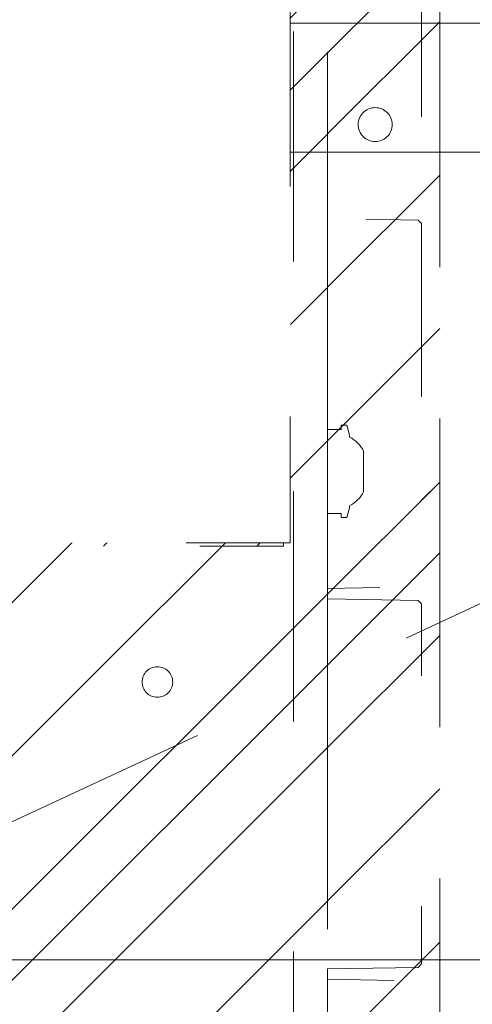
# Model space of a CAD drawing. Header units: inches. Extents: x -467 to -298, y -222 to 20.
# Tile 42 of 57: x -342.91 to -340.29, y 4.68 to 10.39. Entities that reach past the tile are written whole.
import ezdxf

# ---------------------------------------------------------------- set-up
doc = ezdxf.new("R2010")
doc.units = ezdxf.units.IN
doc.header["$LTSCALE"] = 32
doc.header["$MEASUREMENT"] = 0
doc.linetypes.add('Dash Style-1', pattern=[0.083328, 0.041656, -0.041672])
for name, color, linetype, lineweight in [('Black', 7, 'Continuous', 18), ('DashLine', 7, 'Dash Style-1', 13), ('DashLineFill', 7, 'Dash Style-1', 13), ('Drawing', 7, 'Continuous', 18), ('None', 7, 'Continuous', 18), ('SolidLine', 7, 'Continuous', 15)]:
    doc.layers.add(name, color=color, linetype=linetype, lineweight=lineweight)
pattern_1 = [(45, (0, 0), (-1.61301565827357, 1.935715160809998), []), (45, (-1.0608, 1.0608), (-0.4723460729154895, 0.4167612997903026), [])]

# ---------------------------------------------------------------- blocks, each defined once
blk = doc.blocks.new('Group-19')
at = {"layer": 'DashLine'}
blk.add_line((53.85826771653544, -8.858267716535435), (37.69458946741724, -16.39551466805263), dxfattribs=at)
at = {"layer": 'SolidLine', "flags": 128}
blk.add_lwpolyline([(36.0236220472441, -8.11023622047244), (53.85826771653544, -8.11023622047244), (53.85826771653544, -8.858267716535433), (36.0236220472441, -8.858267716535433)], close=True, dxfattribs=at)
blk = doc.blocks.new('Group-20')
at = {"layer": 'None'}
blk.add_blockref('Group-19', (0, 0), dxfattribs=at)
blk = doc.blocks.new('SL Utility Cabinet (2D)')
at = {"layer": 'None'}
blk.add_blockref('Group-20', (0, 0), dxfattribs=at)
at = {"layer": 'Drawing', "color": 0, "flags": 1}
for tag in ['Tag', 'Catalog', 'Option1', 'Option2', 'Option3', 'Option4', 'Option5', 'Option6', 'Option7', 'Option8', 'Option9', 'Option10', 'Option11', 'Option12', 'Custom', 'FinishGroup', 'Discount', 'Item2', 'Item3', 'Item6', 'Item9', 'Item10', 'Item12', 'Item13', 'Item16', 'Item19', 'Item20', 'Item21', 'Item22', 'Item23', 'Item24', 'Item25', 'Item8', 'Item18', 'Item1', 'Item4', 'Item5', 'Item7', 'Item11', 'Item14', 'Item15', 'Item17']:
    blk.add_attdef(tag, (-29.03280191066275, 17.05833678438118), '', height=0.007086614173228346, dxfattribs=at)
blk = doc.blocks.new('Group-35')
at = {"layer": 'DashLineFill', "linetype": 'Continuous', "lineweight": 13}
h = blk.add_hatch(dxfattribs=at)
h.set_pattern_fill('Steel', color=253, style=0, pattern_type=2)
h.set_pattern_definition(pattern_1)
h.paths.add_polyline_path([(-2.066929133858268, 1.397637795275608), (2.066929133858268, 1.397637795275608), (2.066929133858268, 0.1377952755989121), (2.106299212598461, 0.1377952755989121), (2.106299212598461, -0.1377952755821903), (2.066929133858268, -0.1377952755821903), (2.066929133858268, -5.275590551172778), (2.106299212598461, -5.275590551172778), (2.106299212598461, -5.55118110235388), (2.066929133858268, -5.55118110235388), (2.066929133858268, -5.82677165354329), (-2.066929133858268, -5.82677165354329), (-2.066929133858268, -5.55118110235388), (-2.106299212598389, -5.55118110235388), (-2.106299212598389, -5.275590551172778), (-2.066929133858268, -5.275590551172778), (-2.066929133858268, -0.1377952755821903), (-2.106299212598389, -0.1377952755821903), (-2.106299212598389, 0.1377952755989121), (-2.066929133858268, 0.1377952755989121)])
at = {"layer": 'DashLineFill', "flags": 128}
blk.add_lwpolyline([(-2.066929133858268, 1.397637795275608), (2.066929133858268, 1.397637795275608), (2.066929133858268, 0.1377952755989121), (2.106299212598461, 0.1377952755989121), (2.106299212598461, -0.1377952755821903), (2.066929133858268, -0.1377952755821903), (2.066929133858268, -5.275590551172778), (2.106299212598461, -5.275590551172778), (2.106299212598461, -5.55118110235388), (2.066929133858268, -5.55118110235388), (2.066929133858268, -5.82677165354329), (-2.066929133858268, -5.82677165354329), (-2.066929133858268, -5.55118110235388), (-2.106299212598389, -5.55118110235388), (-2.106299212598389, -5.275590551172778), (-2.066929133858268, -5.275590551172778), (-2.066929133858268, -0.1377952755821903), (-2.106299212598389, -0.1377952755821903), (-2.106299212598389, 0.1377952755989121), (-2.066929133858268, 0.1377952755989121)], close=True, dxfattribs=at)
blk = doc.blocks.new('TL14_upper_leg (2D)')
at = {"layer": 'SolidLine', "flags": 128}
blk.add_lwpolyline([(2.322834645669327, -5.150007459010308), (2.401574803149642, -5.150007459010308), (2.401574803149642, -5.125984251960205), (2.434055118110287, -5.125984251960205), (2.4493110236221, -5.182920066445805), (2.4493110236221, -5.194495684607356, -0.1579749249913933), (2.531479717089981, -5.27563011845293), (2.531479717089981, -5.511771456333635, -0.1560270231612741), (2.4493110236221, -5.592846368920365), (2.4493110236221, -5.60448150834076), (2.434055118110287, -5.66141732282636), (2.401574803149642, -5.66141732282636), (2.401574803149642, -5.637394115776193), (2.322834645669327, -5.637394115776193)], format="xyb", close=True, dxfattribs=at)
at = {"layer": 'DashLine', "color": 7}
blk.add_blockref('Group-35', (0, 0), dxfattribs=at)
blk = doc.blocks.new('1BRPT9-Bracket (2D)')
at = {"layer": 'DashLineFill', "linetype": 'Continuous', "lineweight": 13}
h = blk.add_hatch(dxfattribs=at)
h.set_pattern_fill('Steel', color=253, style=0, pattern_type=2)
h.set_pattern_definition(pattern_1)
edge = h.paths.add_edge_path()
edge.add_arc((1.677931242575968, -8.488188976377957), 0.2519685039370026, 269.999999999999, 360.0000000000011)
edge.add_line((1.929899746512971, -8.488188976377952), (1.929899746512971, -7.480314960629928))
edge.add_line((1.929899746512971, -7.480314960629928), (2.323600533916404, -7.480314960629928))
edge.add_line((2.323600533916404, -7.480314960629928), (2.323600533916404, 7.461135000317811))
edge.add_line((2.323600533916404, 7.461135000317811), (1.929899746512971, 7.480314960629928))
edge.add_line((1.929899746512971, 7.480314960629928), (1.929899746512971, 8.488188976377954))
edge.add_arc((1.677931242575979, 8.488188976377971), 0.2519685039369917, 359.999999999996, 450.0000000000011)
edge.add_line((1.677931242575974, 8.740157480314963), (-2.32206875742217, 8.740157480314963))
edge.add_line((-2.32206875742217, 8.740157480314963), (-2.32206875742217, -8.74015748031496))
edge.add_line((-2.32206875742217, -8.74015748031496), (1.677931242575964, -8.74015748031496))
h = blk.add_hatch(dxfattribs=at)
h.set_pattern_fill('Steel', color=253, style=0, pattern_type=2)
h.set_pattern_definition(pattern_1)
h.paths.add_polyline_path([(-1.337816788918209, 0.6003937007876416), (-1.329134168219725, 0.599967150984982), (-1.320535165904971, 0.5986916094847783), (-1.31210259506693, 0.5965793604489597), (-1.303917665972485, 0.5936507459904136), (-1.296059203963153, 0.5899339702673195), (-1.288602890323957, 0.5854648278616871), (-1.281620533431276, 0.5802863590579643), (-1.275179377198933, 0.5744484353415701), (-1.269341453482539, 0.5680072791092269), (-1.264162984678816, 0.5610249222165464), (-1.259693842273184, 0.5535686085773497), (-1.255977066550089, 0.5457101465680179), (-1.253048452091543, 0.5375252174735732), (-1.250936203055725, 0.5290926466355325), (-1.249660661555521, 0.520493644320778), (-1.249234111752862, 0.511811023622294), (-1.249660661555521, 0.50312840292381), (-1.250936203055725, 0.4945294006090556), (-1.253048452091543, 0.4860968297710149), (-1.255977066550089, 0.4779119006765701), (-1.259693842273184, 0.4700534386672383), (-1.264162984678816, 0.4625971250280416), (-1.269341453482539, 0.4556147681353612), (-1.275179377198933, 0.449173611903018), (-1.281620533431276, 0.4433356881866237), (-1.288602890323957, 0.4381572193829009), (-1.296059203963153, 0.4336880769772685), (-1.303917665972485, 0.4299713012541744), (-1.31210259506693, 0.4270426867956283), (-1.320535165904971, 0.4249304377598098), (-1.329134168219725, 0.4236548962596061), (-1.337816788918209, 0.4232283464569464), (-1.346499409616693, 0.4236548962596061), (-1.355098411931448, 0.4249304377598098), (-1.363530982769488, 0.4270426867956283), (-1.371715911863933, 0.4299713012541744), (-1.379574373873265, 0.4336880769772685), (-1.387030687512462, 0.4381572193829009), (-1.394013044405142, 0.4433356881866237), (-1.400454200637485, 0.449173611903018), (-1.40629212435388, 0.4556147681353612), (-1.411470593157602, 0.4625971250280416), (-1.415939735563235, 0.4700534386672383), (-1.419656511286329, 0.4779119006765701), (-1.422585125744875, 0.4860968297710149), (-1.424697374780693, 0.4945294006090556), (-1.425972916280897, 0.50312840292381), (-1.426399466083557, 0.511811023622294), (-1.425972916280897, 0.520493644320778), (-1.424697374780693, 0.5290926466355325), (-1.422585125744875, 0.5375252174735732), (-1.419656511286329, 0.5457101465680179), (-1.415939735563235, 0.5535686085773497), (-1.411470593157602, 0.5610249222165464), (-1.40629212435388, 0.5680072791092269), (-1.400454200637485, 0.5744484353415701), (-1.394013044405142, 0.5802863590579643), (-1.387030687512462, 0.5854648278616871), (-1.379574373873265, 0.5899339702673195), (-1.371715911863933, 0.5936507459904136), (-1.363530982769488, 0.5965793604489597), (-1.355098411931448, 0.5986916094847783), (-1.346499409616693, 0.599967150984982)])
h = blk.add_hatch(dxfattribs=at)
h.set_pattern_fill('Steel', color=253, style=0, pattern_type=2)
h.set_pattern_definition(pattern_1)
h.paths.add_polyline_path([(-1.337816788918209, -0.619573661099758), (-1.346499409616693, -0.6191471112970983), (-1.355098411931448, -0.6178715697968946), (-1.363530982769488, -0.615759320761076), (-1.371715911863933, -0.6128307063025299), (-1.379574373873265, -0.6091139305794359), (-1.387030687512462, -0.6046447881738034), (-1.394013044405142, -0.5994663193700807), (-1.400454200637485, -0.5936283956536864), (-1.40629212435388, -0.5871872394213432), (-1.411470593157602, -0.5802048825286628), (-1.415939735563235, -0.572748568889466), (-1.419656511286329, -0.5648901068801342), (-1.422585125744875, -0.5567051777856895), (-1.424697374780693, -0.5482726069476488), (-1.425972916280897, -0.5396736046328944), (-1.426399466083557, -0.5309909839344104), (-1.425972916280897, -0.5223083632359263), (-1.424697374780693, -0.5137093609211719), (-1.422585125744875, -0.5052767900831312), (-1.419656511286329, -0.4970918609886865), (-1.415939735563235, -0.4892333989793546), (-1.411470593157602, -0.481777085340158), (-1.40629212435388, -0.4747947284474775), (-1.400454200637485, -0.4683535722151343), (-1.394013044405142, -0.46251564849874), (-1.387030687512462, -0.4573371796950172), (-1.379574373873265, -0.4528680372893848), (-1.371715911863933, -0.4491512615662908), (-1.363530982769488, -0.4462226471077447), (-1.355098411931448, -0.4441103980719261), (-1.346499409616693, -0.4428348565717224), (-1.337816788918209, -0.4424083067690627), (-1.329134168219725, -0.4428348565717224), (-1.320535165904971, -0.4441103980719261), (-1.31210259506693, -0.4462226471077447), (-1.303917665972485, -0.4491512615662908), (-1.296059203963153, -0.4528680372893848), (-1.288602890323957, -0.4573371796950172), (-1.281620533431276, -0.46251564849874), (-1.275179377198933, -0.4683535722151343), (-1.269341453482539, -0.4747947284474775), (-1.264162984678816, -0.481777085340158), (-1.259693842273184, -0.4892333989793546), (-1.255977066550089, -0.4970918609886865), (-1.253048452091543, -0.5052767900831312), (-1.250936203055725, -0.5137093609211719), (-1.249660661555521, -0.5223083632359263), (-1.249234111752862, -0.5309909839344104), (-1.249660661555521, -0.5396736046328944), (-1.250936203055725, -0.5482726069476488), (-1.253048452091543, -0.5567051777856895), (-1.255977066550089, -0.5648901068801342), (-1.259693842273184, -0.572748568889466), (-1.264162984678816, -0.5802048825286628), (-1.269341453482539, -0.5871872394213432), (-1.275179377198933, -0.5936283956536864), (-1.281620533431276, -0.5994663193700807), (-1.288602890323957, -0.6046447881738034), (-1.296059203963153, -0.6091139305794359), (-1.303917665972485, -0.6128307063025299), (-1.31210259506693, -0.615759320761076), (-1.320535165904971, -0.6178715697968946), (-1.329134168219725, -0.6191471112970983)])
h = blk.add_hatch(dxfattribs=at)
h.set_pattern_fill('Steel', color=253, style=0, pattern_type=2)
h.set_pattern_definition(pattern_1)
h.paths.add_polyline_path([(-1.337816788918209, -3.021148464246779), (-1.346499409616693, -3.020721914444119), (-1.355098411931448, -3.019446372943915), (-1.363530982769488, -3.017334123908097), (-1.371715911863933, -3.014405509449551), (-1.379574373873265, -3.010688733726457), (-1.387030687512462, -3.006219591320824), (-1.394013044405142, -3.001041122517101), (-1.400454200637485, -2.995203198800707), (-1.40629212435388, -2.988762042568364), (-1.411470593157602, -2.981779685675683), (-1.415939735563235, -2.974323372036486), (-1.419656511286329, -2.966464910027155), (-1.422585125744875, -2.95827998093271), (-1.424697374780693, -2.949847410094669), (-1.425972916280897, -2.941248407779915), (-1.426399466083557, -2.932565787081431), (-1.425972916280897, -2.923883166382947), (-1.424697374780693, -2.915284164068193), (-1.422585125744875, -2.906851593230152), (-1.419656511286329, -2.898666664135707), (-1.415939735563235, -2.890808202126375), (-1.411470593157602, -2.883351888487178), (-1.40629212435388, -2.876369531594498), (-1.400454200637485, -2.869928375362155), (-1.394013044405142, -2.864090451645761), (-1.387030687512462, -2.858911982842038), (-1.379574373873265, -2.854442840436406), (-1.371715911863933, -2.850726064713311), (-1.363530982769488, -2.847797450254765), (-1.355098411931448, -2.845685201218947), (-1.346499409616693, -2.844409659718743), (-1.337816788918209, -2.843983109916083), (-1.329134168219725, -2.844409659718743), (-1.320535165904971, -2.845685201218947), (-1.31210259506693, -2.847797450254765), (-1.303917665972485, -2.850726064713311), (-1.296059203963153, -2.854442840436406), (-1.288602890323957, -2.858911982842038), (-1.281620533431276, -2.864090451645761), (-1.275179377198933, -2.869928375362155), (-1.269341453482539, -2.876369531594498), (-1.264162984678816, -2.883351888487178), (-1.259693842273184, -2.890808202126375), (-1.255977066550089, -2.898666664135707), (-1.253048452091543, -2.906851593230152), (-1.250936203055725, -2.915284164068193), (-1.249660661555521, -2.923883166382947), (-1.249234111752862, -2.932565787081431), (-1.249660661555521, -2.941248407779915), (-1.250936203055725, -2.949847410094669), (-1.253048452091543, -2.95827998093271), (-1.255977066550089, -2.966464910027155), (-1.259693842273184, -2.974323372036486), (-1.264162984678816, -2.981779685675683), (-1.269341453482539, -2.988762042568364), (-1.275179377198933, -2.995203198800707), (-1.281620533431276, -3.001041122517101), (-1.288602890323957, -3.006219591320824), (-1.296059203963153, -3.010688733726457), (-1.303917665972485, -3.014405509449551), (-1.31210259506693, -3.017334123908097), (-1.320535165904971, -3.019446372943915), (-1.329134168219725, -3.020721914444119)])
at = {"layer": 'DashLineFill'}
blk.add_line((-2.125218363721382, 8.740157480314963), (-2.125218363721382, -8.74015748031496), dxfattribs=at)
at = {"layer": 'DashLineFill', "flags": 128}
blk.add_lwpolyline([(1.677931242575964, -8.74015748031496, 0.4142135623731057), (1.929899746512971, -8.488188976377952), (1.929899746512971, -7.480314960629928), (2.323600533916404, -7.480314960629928), (2.323600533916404, 7.461135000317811), (1.929899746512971, 7.480314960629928), (1.929899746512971, 8.488188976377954, 0.4142135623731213), (1.677931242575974, 8.740157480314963), (-2.32206875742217, 8.740157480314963), (-2.32206875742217, -8.74015748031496)], format="xyb", close=True, dxfattribs=at)
for points in [[(-1.337816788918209, 0.6003937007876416), (-1.329134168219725, 0.599967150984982), (-1.320535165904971, 0.5986916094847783), (-1.31210259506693, 0.5965793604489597), (-1.303917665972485, 0.5936507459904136), (-1.296059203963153, 0.5899339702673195), (-1.288602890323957, 0.5854648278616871), (-1.281620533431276, 0.5802863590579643), (-1.275179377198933, 0.5744484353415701), (-1.269341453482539, 0.5680072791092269), (-1.264162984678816, 0.5610249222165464), (-1.259693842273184, 0.5535686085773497), (-1.255977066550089, 0.5457101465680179), (-1.253048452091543, 0.5375252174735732), (-1.250936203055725, 0.5290926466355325), (-1.249660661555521, 0.520493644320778), (-1.249234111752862, 0.511811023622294), (-1.249660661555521, 0.50312840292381), (-1.250936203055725, 0.4945294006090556), (-1.253048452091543, 0.4860968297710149), (-1.255977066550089, 0.4779119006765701), (-1.259693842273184, 0.4700534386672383), (-1.264162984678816, 0.4625971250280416), (-1.269341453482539, 0.4556147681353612), (-1.275179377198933, 0.449173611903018), (-1.281620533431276, 0.4433356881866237), (-1.288602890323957, 0.4381572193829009), (-1.296059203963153, 0.4336880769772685), (-1.303917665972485, 0.4299713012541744), (-1.31210259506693, 0.4270426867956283), (-1.320535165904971, 0.4249304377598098), (-1.329134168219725, 0.4236548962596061), (-1.337816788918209, 0.4232283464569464), (-1.346499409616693, 0.4236548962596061), (-1.355098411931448, 0.4249304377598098), (-1.363530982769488, 0.4270426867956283), (-1.371715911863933, 0.4299713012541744), (-1.379574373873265, 0.4336880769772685), (-1.387030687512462, 0.4381572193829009), (-1.394013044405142, 0.4433356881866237), (-1.400454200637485, 0.449173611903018), (-1.40629212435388, 0.4556147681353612), (-1.411470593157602, 0.4625971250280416), (-1.415939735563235, 0.4700534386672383), (-1.419656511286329, 0.4779119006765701), (-1.422585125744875, 0.4860968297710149), (-1.424697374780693, 0.4945294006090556), (-1.425972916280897, 0.50312840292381), (-1.426399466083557, 0.511811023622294), (-1.425972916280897, 0.520493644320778), (-1.424697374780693, 0.5290926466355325), (-1.422585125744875, 0.5375252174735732), (-1.419656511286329, 0.5457101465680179), (-1.415939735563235, 0.5535686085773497), (-1.411470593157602, 0.5610249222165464), (-1.40629212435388, 0.5680072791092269), (-1.400454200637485, 0.5744484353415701), (-1.394013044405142, 0.5802863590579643), (-1.387030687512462, 0.5854648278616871), (-1.379574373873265, 0.5899339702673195), (-1.371715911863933, 0.5936507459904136), (-1.363530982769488, 0.5965793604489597), (-1.355098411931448, 0.5986916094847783), (-1.346499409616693, 0.599967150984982)], [(-1.337816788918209, -0.619573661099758), (-1.346499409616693, -0.6191471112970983), (-1.355098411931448, -0.6178715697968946), (-1.363530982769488, -0.615759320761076), (-1.371715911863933, -0.6128307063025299), (-1.379574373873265, -0.6091139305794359), (-1.387030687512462, -0.6046447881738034), (-1.394013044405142, -0.5994663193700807), (-1.400454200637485, -0.5936283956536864), (-1.40629212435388, -0.5871872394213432), (-1.411470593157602, -0.5802048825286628), (-1.415939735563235, -0.572748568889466), (-1.419656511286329, -0.5648901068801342), (-1.422585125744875, -0.5567051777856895), (-1.424697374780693, -0.5482726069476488), (-1.425972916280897, -0.5396736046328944), (-1.426399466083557, -0.5309909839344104), (-1.425972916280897, -0.5223083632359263), (-1.424697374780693, -0.5137093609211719), (-1.422585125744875, -0.5052767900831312), (-1.419656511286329, -0.4970918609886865), (-1.415939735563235, -0.4892333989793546), (-1.411470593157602, -0.481777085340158), (-1.40629212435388, -0.4747947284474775), (-1.400454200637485, -0.4683535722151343), (-1.394013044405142, -0.46251564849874), (-1.387030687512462, -0.4573371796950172), (-1.379574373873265, -0.4528680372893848), (-1.371715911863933, -0.4491512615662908), (-1.363530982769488, -0.4462226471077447), (-1.355098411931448, -0.4441103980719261), (-1.346499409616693, -0.4428348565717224), (-1.337816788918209, -0.4424083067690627), (-1.329134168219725, -0.4428348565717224), (-1.320535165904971, -0.4441103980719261), (-1.31210259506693, -0.4462226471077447), (-1.303917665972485, -0.4491512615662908), (-1.296059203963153, -0.4528680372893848), (-1.288602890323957, -0.4573371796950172), (-1.281620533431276, -0.46251564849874), (-1.275179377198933, -0.4683535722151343), (-1.269341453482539, -0.4747947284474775), (-1.264162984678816, -0.481777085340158), (-1.259693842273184, -0.4892333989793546), (-1.255977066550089, -0.4970918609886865), (-1.253048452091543, -0.5052767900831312), (-1.250936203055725, -0.5137093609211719), (-1.249660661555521, -0.5223083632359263), (-1.249234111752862, -0.5309909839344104), (-1.249660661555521, -0.5396736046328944), (-1.250936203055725, -0.5482726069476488), (-1.253048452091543, -0.5567051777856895), (-1.255977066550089, -0.5648901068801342), (-1.259693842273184, -0.572748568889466), (-1.264162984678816, -0.5802048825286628), (-1.269341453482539, -0.5871872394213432), (-1.275179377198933, -0.5936283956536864), (-1.281620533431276, -0.5994663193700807), (-1.288602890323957, -0.6046447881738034), (-1.296059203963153, -0.6091139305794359), (-1.303917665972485, -0.6128307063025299), (-1.31210259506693, -0.615759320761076), (-1.320535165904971, -0.6178715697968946), (-1.329134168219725, -0.6191471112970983)], [(-1.337816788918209, -3.021148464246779), (-1.346499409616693, -3.020721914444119), (-1.355098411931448, -3.019446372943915), (-1.363530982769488, -3.017334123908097), (-1.371715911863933, -3.014405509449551), (-1.379574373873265, -3.010688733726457), (-1.387030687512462, -3.006219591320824), (-1.394013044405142, -3.001041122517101), (-1.400454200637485, -2.995203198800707), (-1.40629212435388, -2.988762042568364), (-1.411470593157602, -2.981779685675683), (-1.415939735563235, -2.974323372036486), (-1.419656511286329, -2.966464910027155), (-1.422585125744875, -2.95827998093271), (-1.424697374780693, -2.949847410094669), (-1.425972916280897, -2.941248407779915), (-1.426399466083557, -2.932565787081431), (-1.425972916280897, -2.923883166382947), (-1.424697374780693, -2.915284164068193), (-1.422585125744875, -2.906851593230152), (-1.419656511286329, -2.898666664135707), (-1.415939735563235, -2.890808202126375), (-1.411470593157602, -2.883351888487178), (-1.40629212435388, -2.876369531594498), (-1.400454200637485, -2.869928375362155), (-1.394013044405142, -2.864090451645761), (-1.387030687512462, -2.858911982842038), (-1.379574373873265, -2.854442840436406), (-1.371715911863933, -2.850726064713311), (-1.363530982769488, -2.847797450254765), (-1.355098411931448, -2.845685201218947), (-1.346499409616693, -2.844409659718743), (-1.337816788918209, -2.843983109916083), (-1.329134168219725, -2.844409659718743), (-1.320535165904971, -2.845685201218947), (-1.31210259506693, -2.847797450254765), (-1.303917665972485, -2.850726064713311), (-1.296059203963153, -2.854442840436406), (-1.288602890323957, -2.858911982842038), (-1.281620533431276, -2.864090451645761), (-1.275179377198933, -2.869928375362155), (-1.269341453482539, -2.876369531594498), (-1.264162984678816, -2.883351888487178), (-1.259693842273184, -2.890808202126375), (-1.255977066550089, -2.898666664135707), (-1.253048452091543, -2.906851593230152), (-1.250936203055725, -2.915284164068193), (-1.249660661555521, -2.923883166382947), (-1.249234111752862, -2.932565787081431), (-1.249660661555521, -2.941248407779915), (-1.250936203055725, -2.949847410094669), (-1.253048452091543, -2.95827998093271), (-1.255977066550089, -2.966464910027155), (-1.259693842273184, -2.974323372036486), (-1.264162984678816, -2.981779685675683), (-1.269341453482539, -2.988762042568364), (-1.275179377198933, -2.995203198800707), (-1.281620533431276, -3.001041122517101), (-1.288602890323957, -3.006219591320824), (-1.296059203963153, -3.010688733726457), (-1.303917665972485, -3.014405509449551), (-1.31210259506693, -3.017334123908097), (-1.320535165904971, -3.019446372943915), (-1.329134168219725, -3.020721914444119)]]:
    blk.add_lwpolyline(points, close=True, dxfattribs=at)
blk = doc.blocks.new('1BRPT8_Cover (2D)')
at = {"layer": 'DashLineFill', "linetype": 'Continuous', "lineweight": 13}
h = blk.add_hatch(dxfattribs=at)
h.set_pattern_fill('Steel', color=253, style=0, pattern_type=2)
h.set_pattern_definition(pattern_1)
h.paths.add_polyline_path([(-1.594488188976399, -8.763779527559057), (-2.322834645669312, -8.763779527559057), (-2.322834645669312, -8.751066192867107), (-2.826068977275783, -8.742282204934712), (-2.866441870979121, -8.70280193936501), (-2.866441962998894, -6.672971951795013), (-2.84717538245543, -6.653289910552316), (-2.322834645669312, -6.644137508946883), (-2.322834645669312, -6.584208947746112), (-2.847175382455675, -6.575056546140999), (-2.866441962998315, -6.555374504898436), (-2.866441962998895, -4.468247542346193), (-2.847175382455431, -4.448565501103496), (-2.322834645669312, -4.439413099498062), (-2.322834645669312, -4.37948453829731), (-2.847175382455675, -4.370332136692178), (-2.866441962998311, -4.350650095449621), (-2.866441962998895, -2.263523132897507), (-2.847175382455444, -2.243841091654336), (-2.322834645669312, -2.234688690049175), (-2.322834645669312, -2.174760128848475), (-2.847175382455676, -2.165607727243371), (-2.866441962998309, -2.145925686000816), (-2.866441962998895, -0.05879872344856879), (-2.847175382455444, -0.03911668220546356), (-2.322834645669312, -0.02996428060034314), (-2.322834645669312, 0.02996428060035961), (-2.847175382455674, 0.03911668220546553), (-2.866441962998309, 0.05879872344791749), (-2.866441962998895, 2.145925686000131), (-2.847175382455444, 2.165607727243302), (-2.322834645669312, 2.174760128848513), (-2.322834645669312, 2.234688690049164), (-2.847175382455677, 2.243841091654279), (-2.866441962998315, 2.263523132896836), (-2.866441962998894, 4.350650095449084), (-2.84717538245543, 4.37033213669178), (-2.322834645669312, 4.379484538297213), (-2.322834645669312, 4.439413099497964), (-2.847175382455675, 4.448565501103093), (-2.866441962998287, 4.46824754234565), (-2.865499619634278, 6.55537450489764), (-2.84717538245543, 6.575056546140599), (-2.322834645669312, 6.584208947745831), (-2.322834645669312, 6.644137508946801), (-2.847175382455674, 6.653289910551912), (-2.866441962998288, 6.672971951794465), (-2.866441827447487, 8.702801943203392), (-2.826068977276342, 8.742282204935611), (-1.594488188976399, 8.763779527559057), (-1.594488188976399, 8.858267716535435), (-2.97244094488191, 8.858267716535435), (-2.97244094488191, -8.858267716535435), (-1.594488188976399, -8.858267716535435)])
h = blk.add_hatch(dxfattribs=at)
h.set_pattern_fill('Steel', color=253, style=0, pattern_type=2)
h.set_pattern_definition(pattern_1)
h.paths.add_polyline_path([(-2.322834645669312, 8.858267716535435), (-2.322834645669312, -8.858267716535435), (-2.97244094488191, -8.858267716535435), (-2.97244094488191, 8.858267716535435)])
at = {"layer": 'DashLineFill', "flags": 128}
for points in [[(-1.594488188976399, -8.763779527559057), (-2.322834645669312, -8.763779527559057), (-2.322834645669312, -8.751066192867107), (-2.826068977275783, -8.742282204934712), (-2.866441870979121, -8.70280193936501), (-2.866441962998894, -6.672971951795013), (-2.84717538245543, -6.653289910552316), (-2.322834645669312, -6.644137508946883), (-2.322834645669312, -6.584208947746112), (-2.847175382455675, -6.575056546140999), (-2.866441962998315, -6.555374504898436), (-2.866441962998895, -4.468247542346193), (-2.847175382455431, -4.448565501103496), (-2.322834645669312, -4.439413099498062), (-2.322834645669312, -4.37948453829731), (-2.847175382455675, -4.370332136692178), (-2.866441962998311, -4.350650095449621), (-2.866441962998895, -2.263523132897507), (-2.847175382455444, -2.243841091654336), (-2.322834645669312, -2.234688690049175), (-2.322834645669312, -2.174760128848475), (-2.847175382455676, -2.165607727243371), (-2.866441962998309, -2.145925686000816), (-2.866441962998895, -0.05879872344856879), (-2.847175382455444, -0.03911668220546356), (-2.322834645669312, -0.02996428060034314), (-2.322834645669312, 0.02996428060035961), (-2.847175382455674, 0.03911668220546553), (-2.866441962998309, 0.05879872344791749), (-2.866441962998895, 2.145925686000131), (-2.847175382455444, 2.165607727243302), (-2.322834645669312, 2.174760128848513), (-2.322834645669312, 2.234688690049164), (-2.847175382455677, 2.243841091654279), (-2.866441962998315, 2.263523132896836), (-2.866441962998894, 4.350650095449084), (-2.84717538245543, 4.37033213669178), (-2.322834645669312, 4.379484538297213), (-2.322834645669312, 4.439413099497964), (-2.847175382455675, 4.448565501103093), (-2.866441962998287, 4.46824754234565), (-2.865499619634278, 6.55537450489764), (-2.84717538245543, 6.575056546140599), (-2.322834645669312, 6.584208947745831), (-2.322834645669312, 6.644137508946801), (-2.847175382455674, 6.653289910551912), (-2.866441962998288, 6.672971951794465), (-2.866441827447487, 8.702801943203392), (-2.826068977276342, 8.742282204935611), (-1.594488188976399, 8.763779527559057), (-1.594488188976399, 8.858267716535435), (-2.97244094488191, 8.858267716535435), (-2.97244094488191, -8.858267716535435), (-1.594488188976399, -8.858267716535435)], [(-2.322834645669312, 8.858267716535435), (-2.322834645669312, -8.858267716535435), (-2.97244094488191, -8.858267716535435), (-2.97244094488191, 8.858267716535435)]]:
    blk.add_lwpolyline(points, close=True, dxfattribs=at)
at = {"layer": 'SolidLine', "flags": 128}
blk.add_lwpolyline([(-2.500000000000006, -2.718503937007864), (-2.500473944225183, -2.728151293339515), (-2.501891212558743, -2.73770574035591), (-2.504238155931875, -2.747075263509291), (-2.507492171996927, -2.756169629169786), (-2.511621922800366, -2.764901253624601), (-2.516587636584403, -2.773186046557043), (-2.522341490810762, -2.780944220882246), (-2.528828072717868, -2.788101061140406), (-2.535984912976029, -2.794587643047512), (-2.543743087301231, -2.800341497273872), (-2.552027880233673, -2.805307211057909), (-2.560759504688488, -2.809436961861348), (-2.569853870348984, -2.812690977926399), (-2.579223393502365, -2.815037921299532), (-2.58877784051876, -2.816455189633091), (-2.598425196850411, -2.816929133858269), (-2.608072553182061, -2.816455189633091), (-2.617627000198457, -2.815037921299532), (-2.626996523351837, -2.812690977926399), (-2.636090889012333, -2.809436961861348), (-2.644822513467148, -2.805307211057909), (-2.65310730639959, -2.800341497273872), (-2.660865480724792, -2.794587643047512), (-2.668022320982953, -2.788101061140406), (-2.674508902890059, -2.780944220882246), (-2.680262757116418, -2.773186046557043), (-2.685228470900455, -2.764901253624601), (-2.689358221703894, -2.756169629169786), (-2.692612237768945, -2.747075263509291), (-2.694959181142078, -2.73770574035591), (-2.696376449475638, -2.728151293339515), (-2.696850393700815, -2.718503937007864), (-2.696376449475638, -2.708856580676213), (-2.694959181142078, -2.699302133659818), (-2.692612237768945, -2.689932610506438), (-2.689358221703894, -2.680838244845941), (-2.685228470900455, -2.672106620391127), (-2.680262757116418, -2.663821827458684), (-2.674508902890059, -2.656063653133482), (-2.668022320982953, -2.648906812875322), (-2.660865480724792, -2.642420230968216), (-2.65310730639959, -2.636666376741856), (-2.644822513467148, -2.631700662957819), (-2.636090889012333, -2.62757091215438), (-2.626996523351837, -2.624316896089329), (-2.617627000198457, -2.621969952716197), (-2.608072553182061, -2.620552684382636), (-2.598425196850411, -2.620078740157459), (-2.58877784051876, -2.620552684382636), (-2.579223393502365, -2.621969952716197), (-2.569853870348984, -2.624316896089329), (-2.560759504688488, -2.62757091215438), (-2.552027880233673, -2.631700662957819), (-2.543743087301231, -2.636666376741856), (-2.535984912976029, -2.642420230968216), (-2.528828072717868, -2.648906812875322), (-2.522341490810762, -2.656063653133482), (-2.516587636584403, -2.663821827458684), (-2.511621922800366, -2.672106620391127), (-2.507492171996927, -2.680838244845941), (-2.504238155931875, -2.689932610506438), (-2.501891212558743, -2.699302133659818), (-2.500473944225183, -2.708856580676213)], close=True, dxfattribs=at)
blk = doc.blocks.new('SlateLegLocator-L3')
at = {"color": 255, "linetype": 'Dash Style-1', "lineweight": 5}
blk.add_wipeout([(-2.106299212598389, 1.3779527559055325), (2.10629921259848, 1.3779527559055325), (2.10629921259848, -5.807086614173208), (-2.106299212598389, -5.807086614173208)], dxfattribs=at).dxf.layer = 'Black'
at = {"layer": 'Black', "linetype": 'Dash Style-1', "lineweight": 5, "flags": 128}
blk.add_lwpolyline([(-2.106299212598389, 1.377952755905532), (2.106299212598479, 1.377952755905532), (2.106299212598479, -5.807086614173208), (-2.106299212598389, -5.807086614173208)], close=True, dxfattribs=at)
blk = doc.blocks.new('Group-59')
at = {"layer": 'None', "color": 7, "rotation": 180}
for name in ['1BRPT8_Cover (2D)', '1BRPT9-Bracket (2D)']:
    blk.add_blockref(name, (61.87795275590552, -11.41732283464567), dxfattribs=at)
at = {"layer": 'None', "color": 7}
blk.add_blockref('TL14_upper_leg (2D)', (61.87795275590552, -5.31496062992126), dxfattribs=at)
blk.add_blockref('SlateLegLocator-L3', (61.87795275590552, -5.31496062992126), dxfattribs=at)
blk = doc.blocks.new('Group-61')
at = {"layer": 'None'}
blk.add_blockref('Group-59', (0, 0), dxfattribs=at)
blk = doc.blocks.new('SL Credenza Desk Top (2D)')
at = {"layer": 'None'}
blk.add_blockref('Group-61', (0, 0), dxfattribs=at)
at = {"layer": 'Drawing', "color": 0, "flags": 1}
for tag in ['Tag', 'Catalog', 'Option1', 'Option2', 'Option3', 'Option4', 'Option5', 'Option6', 'Option7', 'Option8', 'Option9', 'Option10', 'Option11', 'Option12', 'Custom', 'FinishGroup', 'Discount', 'Item2', 'Item3', 'Item6', 'Item9', 'Item10', 'Item12', 'Item13', 'Item16', 'Item19', 'Item20', 'Item21', 'Item22', 'Item23', 'Item24', 'Item25', 'Item8', 'Item18', 'Item1', 'Item4', 'Item5', 'Item7', 'Item11', 'Item14', 'Item15', 'Item17']:
    blk.add_attdef(tag, (-45.8715836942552, 8.953742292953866), '', height=0.007086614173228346, dxfattribs=at)
blk = doc.blocks.new('Group-71')
at = {"layer": 'SolidLine', "flags": 128}
blk.add_lwpolyline([(12.01968503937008, -13.53149606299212), (83.98818897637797, -13.53149606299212), (83.98818897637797, -25.53937007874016), (12.01968503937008, -25.53937007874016)], close=True, dxfattribs=at)
blk = doc.blocks.new('Group-72')
at = {"layer": 'None'}
blk.add_blockref('Group-71', (0, 0), dxfattribs=at)
blk = doc.blocks.new('Group-73')
at = {"layer": 'None'}
blk.add_blockref('Group-72', (0, 0), dxfattribs=at)
blk = doc.blocks.new('SL Overhead (2D)')
at = {"layer": 'None'}
blk.add_blockref('Group-73', (0, 0), dxfattribs=at)
at = {"layer": 'Drawing', "color": 0, "flags": 1}
for tag in ['Tag', 'Catalog', 'Option1', 'Option2', 'Option3', 'Option4', 'Option5', 'Option6', 'Option7', 'Option8', 'Option9', 'Option10', 'Option11', 'Option12', 'Custom', 'FinishGroup', 'Discount', 'Item2', 'Item3', 'Item6', 'Item9', 'Item10', 'Item12', 'Item13', 'Item16', 'Item19', 'Item20', 'Item21', 'Item22', 'Item23', 'Item24', 'Item25', 'Item8', 'Item18', 'Item1', 'Item4', 'Item5', 'Item7', 'Item11', 'Item14', 'Item15', 'Item17']:
    blk.add_attdef(tag, (-59.01508537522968, -138.5264635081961), '', height=0.007086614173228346, dxfattribs=at)

msp = doc.modelspace()

# ---------------------------------------------------------------- block references
at = {"layer": 'Drawing'}
msp.add_blockref('SL Utility Cabinet (2D)', (-388.4921259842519, 18.4763779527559), dxfattribs=at)

# ---------------------------------------------------------------- next in the draw order: block references
msp.add_blockref('SL Credenza Desk Top (2D)', (-405.3309077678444, 18.47637795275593), dxfattribs=at)

# ---------------------------------------------------------------- next in the draw order: block references
msp.add_blockref('SL Overhead (2D)', (-418.4842519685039, 30.4763779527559), dxfattribs=at)

doc.saveas('drawing.dxf')
